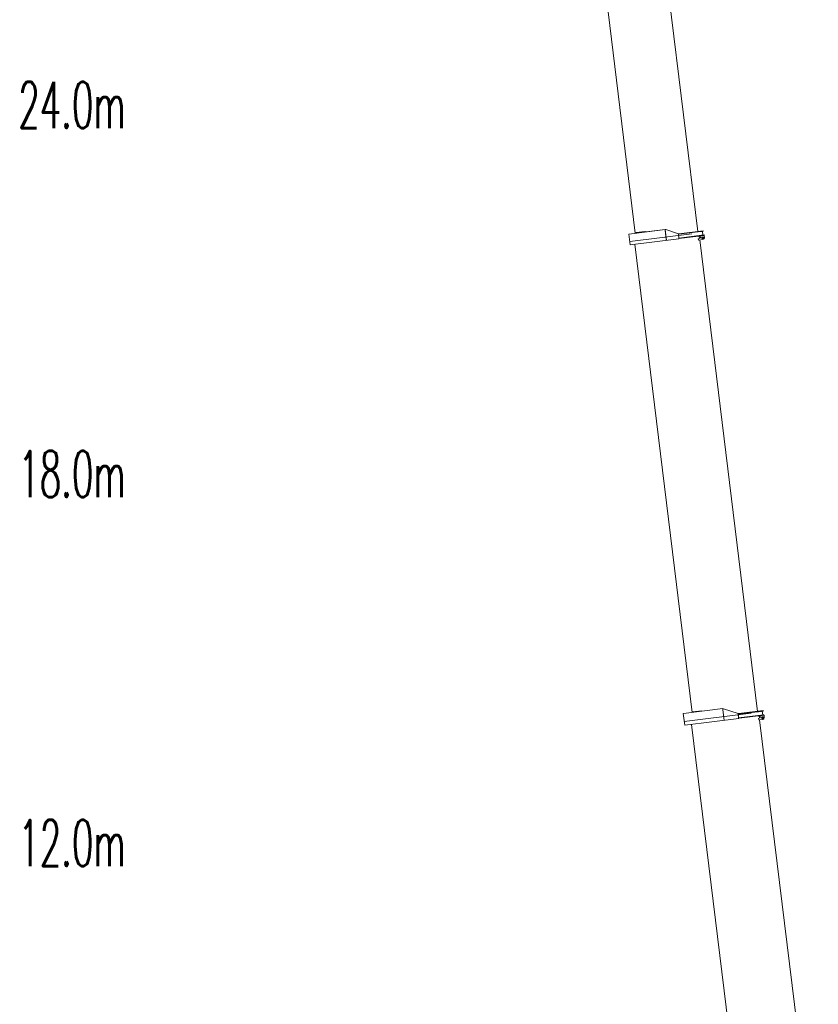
# Model space of a CAD drawing. Extents: x 9713 to 74602, y 19909 to 104081.
# Tile 22 of 25: x 44310 to 61631, y 41257 to 62604. Entities that reach past the tile are written whole.
import ezdxf
from ezdxf.enums import TextEntityAlignment as Align

# ---------------------------------------------------------------- set-up
doc = ezdxf.new("R2010")
doc.units = 0
doc.header["$LTSCALE"] = 100
doc.header["$MEASUREMENT"] = 0
doc.layers.add('11', color=7, linetype='Continuous')
doc.layers.add('13', color=216, linetype='Continuous')
doc.styles.get("Standard").update_dxf_attribs({"font": 'txt', "bigfont": 'bigfont'})

# ---------------------------------------------------------------- blocks, each defined once
blk = doc.blocks.new('*G10')
at = {"layer": '11', "color": 7, "linetype": 'Continuous', "lineweight": 9}
for p, q in [((59559, 47667), (58705, 47562)), ((59106, 47622), (58903, 47597)), ((59106, 47622), (58925, 47600)), ((59107, 47611), (59106, 47622)), ((59574, 47663), (59559, 47667)), ((59560, 47661), (59562, 47648)), ((59562, 47648), (59591, 47412)), ((59891, 47564), (59574, 47663)), ((60435, 47613), (59901, 47547)), ((59904, 47558), (60433, 47623)), ((60415, 47610), (60335, 47601)), ((60395, 47608), (60415, 47610)), ((60415, 47610), (60425, 47529)), ((60425, 47529), (60415, 47610)), ((60433, 47623), (60435, 47613)), ((58705, 47562), (58703, 47561)), ((58703, 47561), (58734, 47307)), ((60177, 47566), (58724, 47388)), ((58734, 47307), (59905, 47451)), ((58903, 47597), (58904, 47586)), ((59905, 47451), (59891, 47564)), ((59904, 47558), (59891, 47560)), ((59891, 47560), (59893, 47548)), ((60141, 47577), (59893, 47546)), ((59893, 47548), (59903, 47467)), ((59893, 47548), (59903, 47467)), ((59903, 47465), (60445, 47531)), ((59904, 47457), (59903, 47467)), ((59915, 47458), (59904, 47457)), ((59915, 47458), (60446, 47523)), ((60327, 47600), (60335, 47601)), ((60337, 47518), (60337, 47520)), ((60344, 47519), (60337, 47518)), ((60337, 47453), (60366, 47465)), ((60341, 47423), (60337, 47453)), ((60427, 47434), (60341, 47423)), ((60345, 47519), (60344, 47519)), ((60347, 47511), (60353, 47460)), ((60357, 47425), (61631, 37052)), ((60367, 47514), (60453, 47524)), ((60372, 47475), (60367, 47514)), ((60425, 47529), (60405, 47527)), ((60446, 47523), (60445, 47531)), ((60453, 47524), (60459, 47475)), ((58883, 47326), (60141, 37076))]:
    blk.add_line(p, q, dxfattribs=at)
for radius in [22.3, 15]:
    blk.add_circle((60422, 47470), radius, dxfattribs=at)
for centre, radius, start, end in [((60362, 47474), 10, -68.0485, 7.0113), ((60422, 47470), 37, -83, 6.9988)]:
    blk.add_arc(centre, radius, start, end, dxfattribs=at)
blk = doc.blocks.new('*G11')
at = {"layer": '11', "color": 7, "linetype": 'Continuous', "lineweight": 9}
for p, q in [((57521, 57957), (57916, 58005)), ((57549, 57724), (57521, 57957)), ((58887, 57958), (57541, 57793)), ((58609, 57855), (57549, 57724)), ((58307, 58053), (57660, 57974)), ((57880, 58012), (57677, 57987)), ((57677, 57987), (57679, 57976)), ((57858, 58009), (57688, 57988)), ((57882, 58001), (57880, 58012)), ((57919, 58006), (58307, 58053)), ((58307, 58053), (58336, 57821)), ((58321, 58052), (58307, 58053)), ((58336, 57819), (58307, 58053)), ((58308, 58049), (58309, 58039)), ((58334, 57835), (58309, 58039)), ((58321, 58052), (58595, 57963)), ((58595, 57963), (58609, 57855)), ((58595, 57963), (58604, 57959)), ((58597, 57950), (58605, 57951)), ((58605, 57951), (58597, 57950)), ((58607, 57870), (58597, 57950)), ((58604, 57959), (59132, 58024)), ((59133, 58016), (58605, 57951)), ((58845, 57980), (58605, 57951)), ((58607, 57868), (59156, 57936)), ((59157, 57928), (58608, 57860)), ((58615, 57869), (58855, 57899)), ((59028, 57851), (59067, 57868)), ((59032, 57853), (59036, 57825)), ((59116, 58014), (59037, 58004)), ((59047, 57922), (59126, 57932)), ((59048, 57914), (59054, 57862)), ((59068, 57917), (59154, 57928)), ((59073, 57878), (59068, 57917)), ((59096, 58011), (59116, 58014)), ((59126, 57932), (59106, 57930)), ((59116, 58014), (59126, 57932)), ((59126, 57932), (59116, 58014)), ((59132, 58024), (59133, 58016)), ((59154, 57928), (59160, 57878)), ((59156, 57936), (59157, 57928)), ((58897, 47585), (57650, 57737)), ((58335, 57825), (58334, 57835)), ((59032, 57825), (59028, 57851)), ((59128, 57837), (59032, 57825)), ((59058, 57828), (60313, 47608))]:
    blk.add_line(p, q, dxfattribs=at)
for radius in [22.3, 15]:
    blk.add_circle((59123, 57873), radius, dxfattribs=at)
for centre, radius, start, end in [((59063, 57877), 10, -68.0029, 6.9938), ((59123, 57873), 37, -83, 6.9929)]:
    blk.add_arc(centre, radius, start, end, dxfattribs=at)
blk = doc.blocks.new('*G13')
at = {"layer": '11', "color": 7, "linetype": 'Continuous', "lineweight": 9}
for p, q in [((56290, 68484), (56669, 68531)), ((57043, 68577), (56430, 68501)), ((56672, 68531), (57043, 68577)), ((57043, 68577), (57071, 68344)), ((57043, 68577), (57055, 68573)), ((57044, 68563), (57043, 68573)), ((57044, 68563), (57069, 68358)), ((57317, 68482), (57055, 68573)), ((57324, 68478), (57830, 68540)), ((57814, 68532), (57324, 68472)), ((57804, 68531), (57725, 68521)), ((57785, 68529), (57804, 68531)), ((57804, 68531), (57814, 68450)), ((57814, 68450), (57804, 68531)), ((57831, 68534), (57814, 68532)), ((57830, 68540), (57831, 68534)), ((56237, 68327), (56268, 68339)), ((56268, 68339), (56372, 68352)), ((56307, 68344), (56290, 68484)), ((57755, 68495), (56305, 68317)), ((57071, 68344), (56329, 68253)), ((56372, 68352), (56427, 68329)), ((56399, 68498), (56399, 68502)), ((56427, 68329), (56433, 68279)), ((57069, 68358), (57071, 68348)), ((57071, 68348), (57330, 68380)), ((57330, 68380), (57317, 68482)), ((57317, 68482), (57324, 68478)), ((57324, 68472), (57318, 68471)), ((57324, 68472), (57318, 68471)), ((57318, 68471), (57328, 68390)), ((57565, 68502), (57324, 68472)), ((57841, 68453), (57328, 68390)), ((57328, 68390), (57334, 68391)), ((57329, 68384), (57842, 68447)), ((57334, 68391), (57575, 68420)), ((57701, 68366), (57755, 68387)), ((57703, 68342), (57701, 68366)), ((57816, 68356), (57703, 68342)), ((57735, 68440), (57814, 68450)), ((57736, 68434), (57742, 68382)), ((57747, 68348), (59016, 58009)), ((57756, 68436), (57842, 68447)), ((57761, 68398), (57756, 68436)), ((57814, 68450), (57795, 68447)), ((57842, 68447), (57841, 68453)), ((57842, 68447), (57848, 68397)), ((56278, 68260), (56244, 68265)), ((56278, 68254), (56434, 68273)), ((56278, 68260), (56278, 68254)), ((56319, 68252), (56318, 68259)), ((56329, 68253), (56319, 68252)), ((57662, 57974), (56398, 68262)), ((56434, 68273), (56433, 68279))]:
    blk.add_line(p, q, dxfattribs=at)
for centre, radius in [((56249, 68297), 15.5), ((57811, 68393), 22.3), ((57811, 68393), 15)]:
    blk.add_circle(centre, radius, dxfattribs=at)
for centre, radius, start, end in [((56249, 68297), 32.5, 111.8706, -97.8699), ((57751, 68397), 10, -68.0017, 6.9982), ((57811, 68393), 37, -83, 7.0035)]:
    blk.add_arc(centre, radius, start, end, dxfattribs=at)

msp = doc.modelspace()

# ---------------------------------------------------------------- block references
at = {"color": 7, "linetype": 'Continuous', "lineweight": 9}
for name in ['*G13', '*G11', '*G10']:
    msp.add_blockref(name, (0, 0), dxfattribs=at)

# ---------------------------------------------------------------- texts
at = {"layer": '13', "color": 216, "linetype": 'Continuous', "lineweight": 9, "width": 0.543478}
for s, p in [('24.0m', (44280, 59955)), ('18.0m', (44280, 51955)), ('12.0m', (44280, 43955))]:
    msp.add_text(s, height=1000, dxfattribs=at).set_placement(p, align=Align.BOTTOM_LEFT)

doc.saveas('drawing.dxf')
